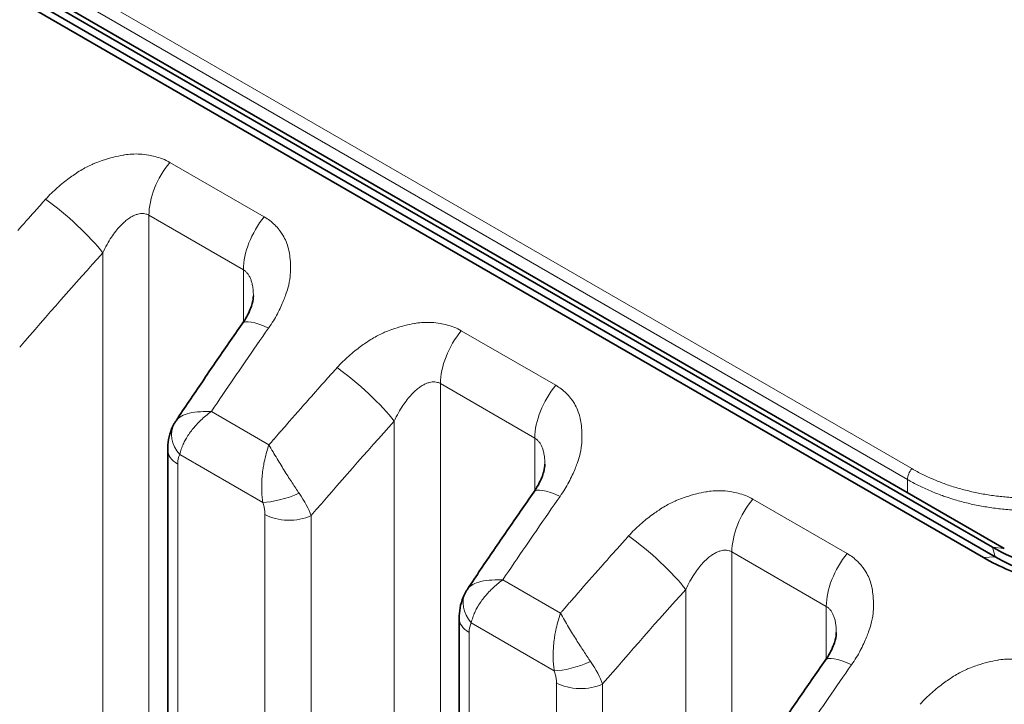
# Model space of a CAD drawing. Header units: millimetres. Extents: x 5 to 415, y 5 to 292.
# Tile 181 of 197: x 370.38 to 374.69, y 252.67 to 255.67. Entities that reach past the tile are written whole.
import ezdxf

# ---------------------------------------------------------------- set-up
doc = ezdxf.new("R2010")
doc.units = ezdxf.units.MM
doc.layers.add('Sichtbar (ISO)', color=7, linetype='Continuous', lineweight=35)
doc.layers.add('Sichtbar schmal (ISO)', color=7, linetype='Continuous', lineweight=18)

msp = doc.modelspace()

# ---------------------------------------------------------------- linework, layer by layer
at = {"layer": 'Sichtbar (ISO)'}
for p, q in [((364.91776288, 258.96914645), (374.64048108, 253.35573248)), ((374.69213251, 253.34932384), (364.96941429, 258.96273782)), ((374.65212137, 253.31372917), (364.92940319, 258.92714314)), ((369.51044387, 256.24925017), (374.60161266, 253.30986249)), ((371.4012255, 254.45640019), (371.4012255, 254.45639968)), ((371.02565068, 253.78099982), (371.02565068, 246.04134743)), ((372.67859643, 253.71890974), (372.67859643, 253.71890924)), ((372.30302161, 253.04350937), (372.30302161, 245.30376854)), ((373.95596735, 252.98141929), (373.95596735, 252.98141879))]:
    msp.add_line(p, q, dxfattribs=at)
for points, knots in [([(358.73955394, 269.27360182), (363.90608068, 266.29069609), (369.07263283, 263.30780493), (379.40573712, 257.3420226), (384.57228926, 254.35913143), (389.73884141, 251.37624027)], [-8.7679091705, -8.7679091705, -8.7679091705, -8.7679091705, -4.3839586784, -4.3839586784, -0.0000081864, -0.0000081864, -0.0000081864, -0.0000081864]), ([(376.80363593, 255.56906299), (376.85689461, 255.53831408), (376.90614159, 255.50429877), (376.99639637, 255.42943331), (377.0368307, 255.38894299), (377.12065827, 255.28679277), (377.18879983, 255.18919491), (377.26603202, 254.90881545), (377.26445266, 254.75630461), (377.20580881, 254.51984694), (377.17560237, 254.43834641), (377.09558439, 254.27378955), (377.04529611, 254.19119105), (376.9259339, 254.02775681), (376.85681893, 253.9475013), (376.70236258, 253.79289484), (376.61685688, 253.71871457), (376.43321743, 253.58006569), (376.33489698, 253.51584081), (376.13164309, 253.40163512), (376.02645492, 253.35136922), (375.71703203, 253.23023217), (375.50712243, 253.17920933), (375.23521289, 253.16189213), (375.16836815, 253.16193279), (375.00854941, 253.17270333), (374.91681885, 253.1880748), (374.74834149, 253.23674572), (374.67239977, 253.26899354), (374.60161266, 253.30986249)], [-1.1230432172, -1.1230432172, -1.1230432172, -1.1230432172, -1.0346487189, -1.0346487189, -0.9453286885, -0.9453286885, -0.8254652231, -0.8254652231, -0.7031441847, -0.7031441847, -0.6390462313, -0.6390462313, -0.5725533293, -0.5725533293, -0.5044318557, -0.5044318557, -0.4352597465, -0.4352597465, -0.3650788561, -0.3650788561, -0.2954758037, -0.2954758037, -0.1660799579, -0.1660799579, -0.1224121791, -0.1224121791, -0.0600658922, -0.0600658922, -0.000001, -0.000001, -0.000001, -0.000001]), ([(374.65212137, 253.31372917), (374.69337183, 253.28991321), (374.73705581, 253.26891373), (374.83517577, 253.23046666), (374.89003303, 253.21406949), (375.07058031, 253.17482174), (375.24069814, 253.15861538), (375.5371182, 253.20027812), (375.62020368, 253.21788357), (375.7855708, 253.26374807), (375.86771632, 253.2919475), (376.04694986, 253.36486517), (376.1431219, 253.4118645), (376.28587134, 253.49305452), (376.33500388, 253.52325734), (376.46488489, 253.60929251), (376.54313013, 253.66807193), (376.69096284, 253.79352401), (376.76019994, 253.86010381), (376.88655907, 253.99889319), (376.94355256, 254.07092325), (377.07639056, 254.26807992), (377.13863279, 254.3954479), (377.18521374, 254.55420678), (377.19289098, 254.58549795), (377.21819838, 254.71467305), (377.22184261, 254.81112976), (377.20895995, 254.90395428)], [0.000001, 0.000001, 0.000001, 0.000001, 0.03500317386, 0.03500317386, 0.07509213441, 0.07509213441, 0.16205459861, 0.16205459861, 0.19566236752, 0.19566236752, 0.22924399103, 0.22924399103, 0.27026736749, 0.27026736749, 0.292510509, 0.292510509, 0.33064576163, 0.33064576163, 0.36935419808, 0.36935419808, 0.40804701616, 0.40804701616, 0.47262941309, 0.47262941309, 0.48850223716, 0.48850223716, 0.53838884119, 0.53838884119, 0.53838884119, 0.53838884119]), ([(371.35264237, 254.3345605), (371.36758431, 254.35596799), (371.37966148, 254.37817879), (371.39131354, 254.40715569), (371.3941546, 254.41569161), (371.39993774, 254.43727264), (371.4012255, 254.44900243), (371.4012255, 254.45639968)], [0, 0, 0, 0, 0.017002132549, 0.017002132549, 0.024501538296, 0.024501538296, 0.037731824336, 0.037731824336, 0.037731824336, 0.037731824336]), ([(371.06228065, 253.90957301), (371.08142152, 253.93819545), (371.10060651, 253.96676113), (371.13906376, 254.02377748), (371.15833602, 254.05222816), (371.19696684, 254.10901308), (371.21632541, 254.13734732), (371.25512787, 254.19389792), (371.27457177, 254.22211429), (371.31354394, 254.2784277), (371.3330722, 254.30652475), (371.35264216, 254.33456143)], [5.717038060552, 5.717038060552, 5.717038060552, 5.717038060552, 5.72422974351, 5.72422974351, 5.731421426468, 5.731421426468, 5.738613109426, 5.738613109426, 5.745804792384, 5.745804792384, 5.752996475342, 5.752996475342, 5.752996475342, 5.752996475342]), ([(374.64048108, 253.35573248), (374.69169516, 253.32616402), (374.74665057, 253.30090727), (374.88266557, 253.2528316), (374.96542573, 253.23406037), (375.1136549, 253.21588031), (375.17681532, 253.21249396), (375.41019784, 253.21510879), (375.58520374, 253.24559662), (375.80700388, 253.31353636), (375.85667234, 253.33070148), (375.99615502, 253.38435857), (376.08459259, 253.4249246), (376.23633214, 253.50545342), (376.30062619, 253.5433757), (376.46220401, 253.64857402), (376.55608774, 253.71965362), (376.68997751, 253.83735464), (376.73503228, 253.88038669), (376.82383846, 253.97274003), (376.86706853, 254.02220223), (376.906921, 254.0727587)], [0.00000100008, 0.00000100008, 0.00000100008, 0.00000100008, 0.04345758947, 0.04345758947, 0.10191679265, 0.10191679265, 0.14333832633, 0.14333832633, 0.25245532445, 0.25245532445, 0.28416780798, 0.28416780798, 0.34242039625, 0.34242039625, 0.38716748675, 0.38716748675, 0.45881238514, 0.45881238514, 0.49801072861, 0.49801072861, 0.54052824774, 0.54052824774, 0.54052824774, 0.54052824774]), ([(371.02565068, 253.78099981), (371.02565068, 253.81243928), (371.03104122, 253.84423266), (371.04639257, 253.88161302), (371.05034333, 253.88973506), (371.0548263, 253.89756277)], [0, 0, 0, 0, 0.019874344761, 0.019874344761, 0.025545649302, 0.025545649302, 0.025545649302, 0.025545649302]), ([(372.6300133, 253.59707006), (372.64495523, 253.61847754), (372.6570324, 253.64068834), (372.66868446, 253.66966525), (372.67152552, 253.67820117), (372.67730866, 253.6997822), (372.67859642, 253.71151198), (372.67859643, 253.71890924)], [0, 0, 0, 0, 0.017002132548, 0.017002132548, 0.024501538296, 0.024501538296, 0.037731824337, 0.037731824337, 0.037731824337, 0.037731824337]), ([(372.33965158, 253.17208256), (372.35879245, 253.20070501), (372.37797744, 253.22927068), (372.41643468, 253.28628703), (372.43570694, 253.31473771), (372.47433777, 253.37152263), (372.49369633, 253.39985687), (372.5324988, 253.45640748), (372.5519427, 253.48462384), (372.59091486, 253.54093725), (372.61044312, 253.5690343), (372.63001308, 253.59707099)], [5.717038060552, 5.717038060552, 5.717038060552, 5.717038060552, 5.72422974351, 5.72422974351, 5.731421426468, 5.731421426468, 5.738613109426, 5.738613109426, 5.745804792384, 5.745804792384, 5.752996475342, 5.752996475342, 5.752996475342, 5.752996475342]), ([(372.30302161, 253.04350936), (372.3030216, 253.07494883), (372.30841214, 253.10674222), (372.3237635, 253.14412257), (372.32771425, 253.15224461), (372.33219722, 253.16007232)], [0, 0, 0, 0, 0.019874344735, 0.019874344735, 0.025545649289, 0.025545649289, 0.025545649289, 0.025545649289]), ([(373.90738422, 252.85957961), (373.92232615, 252.8809871), (373.93440333, 252.90319789), (373.94605539, 252.9321748), (373.94889645, 252.94071072), (373.95467959, 252.96229175), (373.95596735, 252.97402154), (373.95596735, 252.98141879)], [0, 0, 0, 0, 0.017002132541, 0.017002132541, 0.024501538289, 0.024501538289, 0.037731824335, 0.037731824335, 0.037731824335, 0.037731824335]), ([(373.6170225, 252.43459212), (373.63616337, 252.46321456), (373.65534836, 252.49178023), (373.69380561, 252.54879659), (373.71307787, 252.57724727), (373.75170869, 252.63403219), (373.77106725, 252.66236643), (373.80986972, 252.71891703), (373.82931362, 252.74713339), (373.86828578, 252.80344681), (373.88781405, 252.83154386), (373.90738401, 252.85958054)], [5.717038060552, 5.717038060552, 5.717038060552, 5.717038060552, 5.72422974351, 5.72422974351, 5.731421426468, 5.731421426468, 5.738613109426, 5.738613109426, 5.745804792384, 5.745804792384, 5.752996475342, 5.752996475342, 5.752996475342, 5.752996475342])]:
    msp.add_open_spline(points, degree=3, knots=knots, dxfattribs=at)
for points in [[(371.05482759, 253.89756503), (371.05718343, 253.90167827), (371.05968282, 253.90569825), (371.06230916, 253.90961577)], [(372.33219852, 253.16007458), (372.33455435, 253.16418783), (372.33705374, 253.1682078), (372.33968008, 253.17212532)]]:
    msp.add_open_spline(points, degree=3, dxfattribs=at)
at = {"layer": 'Sichtbar schmal (ISO)'}
for p, q in [((374.28723028, 253.69965265), (365.02413144, 259.04770526)), ((374.26786845, 253.65206216), (365.00476962, 259.00011477)), ((371.44883878, 254.8025402), (371.03511532, 255.04140356)), ((370.94356807, 246.24294282), (370.94356805, 254.80971579)), ((370.94356805, 254.80971579), (371.35729152, 254.5708525)), ((370.74108375, 246.41836038), (370.74108256, 254.64511951)), ((371.35729151, 254.34137789), (371.35729152, 254.5708525)), ((372.72620971, 254.06504975), (372.31248624, 254.30391311)), ((372.22093886, 245.50542565), (372.22093896, 254.07222534)), ((372.22093896, 254.07222534), (372.63466244, 253.83336205)), ((371.46970299, 253.80405276), (371.21701813, 253.94995856)), ((372.01845468, 245.6808213), (372.01845348, 253.90762906)), ((371.50822347, 253.8486075), (371.50377938, 253.84349092)), ((372.63466248, 253.60388743), (372.63466244, 253.83336205)), ((371.44268709, 253.55175403), (371.07892343, 253.76177473)), ((371.06958467, 245.98011019), (371.06958468, 253.71976257)), ((374.26786845, 253.59427281), (374.26786845, 253.65206216)), ((374.00358063, 253.32755931), (373.58985716, 253.56642266)), ((371.45202332, 253.49896152), (371.4520232, 245.75929974)), ((371.65450671, 253.49385655), (371.65450663, 245.75419517)), ((373.49830966, 244.76791955), (373.49830988, 253.3347349)), ((373.91203337, 253.0958716), (373.49830988, 253.3347349)), ((374.69213251, 253.34932384), (374.64048108, 253.35573248)), ((374.65212137, 253.31372917), (374.64048108, 253.35573248)), ((374.60161266, 253.30986249), (374.65212137, 253.31372917)), ((372.74707392, 253.06656231), (372.49438905, 253.21246811)), ((373.29582561, 244.94327913), (373.29582441, 253.17013861)), ((372.78559439, 253.11111705), (372.78115031, 253.10600048)), ((373.91203344, 252.86639697), (373.91203337, 253.0958716)), ((372.72005802, 252.81426359), (372.35629436, 253.02428429)), ((372.3469556, 245.2425313), (372.3469556, 252.98227212)), ((372.72939424, 252.76147107), (372.72939413, 245.02172034)), ((372.93187763, 252.7563661), (372.93187753, 245.01661559))]:
    msp.add_line(p, q, dxfattribs=at)
for centre, major_axis, ratio, start_param, end_param in [((371.12034475, 254.91177774), (-0.125, -0.21650635), 0.5773502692, 4.4300756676, 5.497786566), ((370.48907323, 254.85903927), (-0.36015335, -0.400041), 0.0233070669, 4.6815347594, 4.8147239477), ((370.58038443, 254.75568847), (-0.18568232, 0.16739796), 0.1608181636, 3.8279418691, 5.3537520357), ((376.23372716, 247.21940198), (-8.40315477, -12.21286882), 0.6254768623, 4.5096794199, 4.517316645), ((371.53406821, 254.67291439), (0.125, 0.21650635), 0.5773502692, 1.288483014, 2.3561935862), ((376.38717953, 247.11381795), (8.26158775, 12.00711998), 0.6254768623, 1.3631952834, 1.4014172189), ((371.55764136, 254.19146941), (-0.2049992, 0.14309202), 0.2476387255, 5.3299310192, 6.2831853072), ((376.28729792, 247.18784599), (6.46431637, 13.34343299), 0.5248289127, 1.2756014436, 1.2880780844), ((372.39771567, 254.1742873), (-0.125, -0.21650635), 0.5773502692, 4.4300756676, 5.4977865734), ((376.2872421, 247.18787303), (6.46431493, 13.34343002), 0.5248289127, 1.2880780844, 1.2940074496), ((371.76644396, 254.12154877), (-0.36015186, -0.40003935), 0.0233069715, 4.6815343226, 4.8147240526), ((371.85775536, 254.01819803), (-0.18568232, 0.16739796), 0.1608181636, 3.8279418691, 5.3537520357), ((376.28718789, 247.18789929), (6.46431353, 13.34342712), 0.5248289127, 1.2940074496, 1.306375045), ((377.51109809, 246.48191153), (-8.40315477, -12.21286882), 0.6254768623, 4.5096794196, 4.517316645), ((372.81143914, 253.93542394), (0.125, 0.21650635), 0.5773502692, 1.288483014, 2.3561935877), ((377.51117414, 246.48185921), (-8.40315173, -12.2128644), 0.6254768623, 4.517316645, 4.527598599), ((371.18496471, 253.82297066), (-0.13009905, 0.07466077), 0.7737741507, 0.0006594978, 1.1482479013), ((377.66455045, 246.3763275), (8.26158775, 12.00711998), 0.6254768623, 1.3631952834, 1.4014172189), ((377.51120544, 246.48183767), (8.40315046, 12.21286257), 0.6254768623, 1.3892820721, 1.3899609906), ((377.51118345, 246.4818528), (8.40315135, 12.21286386), 0.6254768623, 1.3860059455, 1.3886962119), ((377.51132147, 246.48175783), (-8.40314574, -12.21285571), 0.6254768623, 4.5347333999, 4.5355664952), ((377.51121475, 246.48183127), (-8.40315009, -12.21286202), 0.6254768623, 4.5320154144, 4.53327165), ((371.17565068, 253.78099982), (-0.15, 0), 0.5773502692, 0, 0.78539828), ((371.28003581, 253.53037855), (-0.18892149, 0.24559749), 0.3775617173, 0.1572558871, 0.4543020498), ((374.30322379, 253.67247458), (0.025, 0.04330127), 0.5773502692, 1.2547801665, 2.3561944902), ((372.83501229, 253.45397897), (-0.2049992, 0.14309202), 0.2476387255, 5.3299310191, 6.283185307), ((371.54872899, 253.61305855), (-0.14179986, -0.0489162), 0.260606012, 0.6408658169, 1.8639643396), ((371.48452141, 253.59878436), (-0.16836943, 0.1928192), 0.345978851, 3.8710657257, 4.3844099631), ((377.56466884, 246.45035554), (6.46431637, 13.34343298), 0.5248289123, 1.2756014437, 1.2880780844), ((373.67508659, 253.43679685), (-0.125, -0.21650635), 0.5773502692, 4.4300756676, 5.497786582), ((371.55808925, 253.56019881), (-0.15, 0), 0.5773502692, 0.7853989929, 2.2689232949), ((377.56461302, 246.45038258), (6.46431494, 13.34343002), 0.5248289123, 1.2880780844, 1.2940074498), ((373.04381625, 253.38405931), (-0.36015697, -0.40004498), 0.0233072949, 4.681537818, 4.8147256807), ((373.13512628, 253.28070758), (-0.18568232, 0.16739796), 0.1608181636, 3.8279418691, 5.3537520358), ((377.56455881, 246.45040885), (6.46431353, 13.34342712), 0.5248289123, 1.2940074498, 1.3063750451), ((378.788469, 245.74442109), (-8.40315477, -12.21286882), 0.6254768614, 4.5096794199, 4.5173166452), ((374.08881006, 253.19793349), (0.125, 0.21650635), 0.5773502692, 1.288483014, 2.3561935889), ((378.78854505, 245.74436877), (-8.40315173, -12.2128644), 0.6254768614, 4.5173166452, 4.5275985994), ((378.94192136, 245.63883706), (8.26158775, 12.00711997), 0.6254768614, 1.3631952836, 1.4014172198), ((372.46233563, 253.08548022), (-0.13009905, 0.07466077), 0.77377415, 0.0006594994, 1.1482479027), ((378.78857635, 245.74434723), (8.40315047, 12.21286257), 0.6254768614, 1.3892820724, 1.3899609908), ((378.78855436, 245.74436236), (8.40315135, 12.21286386), 0.6254768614, 1.3860059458, 1.3886962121), ((378.78869238, 245.7442674), (-8.40314574, -12.2128557), 0.6254768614, 4.5347334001, 4.5355664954), ((378.78858566, 245.74434083), (-8.40315009, -12.21286202), 0.6254768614, 4.5320154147, 4.5332716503), ((372.45302161, 253.04350937), (-0.15, 0), 0.5773502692, 0, 0.78539828), ((372.55739463, 252.79290057), (-0.18890919, 0.24558516), 0.3775708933, 0.1572627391, 0.454317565), ((374.11238321, 252.71648852), (-0.2049992, 0.14309202), 0.2476387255, 5.3299310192, 6.2831853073), ((372.82609991, 252.87556811), (-0.14179986, -0.0489162), 0.2606060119, 0.6408658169, 1.8639643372), ((372.76189123, 252.86129415), (-0.16837044, 0.19281973), 0.3459799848, 3.8710644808, 4.3844070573), ((378.84203978, 245.71286509), (6.46431637, 13.34343299), 0.5248289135, 1.2756014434, 1.2880780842), ((372.83546017, 252.82270837), (-0.15, 0), 0.5773502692, 0.7853989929, 2.2689232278), ((378.84198396, 245.71289213), (6.46431493, 13.34343002), 0.5248289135, 1.2880780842, 1.2940074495)]:
    msp.add_ellipse(centre, major_axis=major_axis, ratio=ratio, start_param=start_param, end_param=end_param, dxfattribs=at)
for points, knots in [([(376.20292393, 255.66656332), (376.21909307, 255.65722804), (376.25055694, 255.63785403), (376.29515513, 255.60664226), (376.33703, 255.57339005), (376.37612607, 255.53812669), (376.41232956, 255.5009402), (376.4455442, 255.46191144), (376.47568352, 255.42111987), (376.50266681, 255.37864658), (376.52641869, 255.33457603), (376.54687038, 255.28899468), (376.56396005, 255.24199015), (376.57763257, 255.19365129), (376.58783915, 255.14406902), (376.59453735, 255.09333746), (376.59769164, 255.04155346), (376.59727356, 254.9888139), (376.59326085, 254.93521614), (376.58563772, 254.88086378), (376.57439653, 254.82586706), (376.55953797, 254.77033928), (376.54107081, 254.71439705), (376.51901291, 254.65816245), (376.49339223, 254.6017629), (376.46424576, 254.54532884), (376.43162127, 254.48899687), (376.39558011, 254.43291232), (376.35619635, 254.37722568), (376.3135562, 254.32209129), (376.26776074, 254.26766997), (376.21892957, 254.21413136), (376.16720188, 254.16165214), (376.11273424, 254.11041167), (376.05569761, 254.06058812), (375.99627622, 254.01235724), (375.93466968, 253.9658935), (375.87109427, 253.92136961), (375.80577996, 253.87895274), (375.73896502, 253.83880027), (375.67089369, 253.80105835), (375.60181952, 253.76586333), (375.53200349, 253.73333949), (375.46170528, 253.70359403), (375.39117399, 253.67671414), (375.32064571, 253.65276807), (375.25034646, 253.63180767), (375.18049162, 253.6138692), (375.11128345, 253.59897372), (375.04290874, 253.58712794), (374.9755372, 253.57832573), (374.9093204, 253.57255007), (374.84439332, 253.56977546), (374.78087861, 253.56997003), (374.7188897, 253.57309667), (374.65852516, 253.57911423), (374.59986191, 253.58798129), (374.5429653, 253.59965915), (374.48792145, 253.61410575), (374.43473487, 253.63130085), (374.38343303, 253.6512349), (374.33409263, 253.6738919), (374.30259344, 253.69078275), (374.28723028, 253.69965265)], [0, 0, 0, 0, 0.0155958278, 0.0311403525, 0.0467089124, 0.062296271, 0.0779027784, 0.0935330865, 0.1091936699, 0.1248898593, 0.140626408, 0.1564084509, 0.1722414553, 0.1881312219, 0.2040837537, 0.2201045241, 0.2361983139, 0.2523707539, 0.2686293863, 0.284980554, 0.3014262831, 0.31797036, 0.33461865, 0.3513723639, 0.3682325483, 0.3852022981, 0.4022820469, 0.4194690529, 0.4367600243, 0.4541517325, 0.471638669, 0.4892117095, 0.5068587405, 0.5245657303, 0.5423180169, 0.5601007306, 0.5778974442, 0.5956886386, 0.6134534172, 0.6311716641, 0.648823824, 0.6663898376, 0.6838469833, 0.7011739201, 0.7183545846, 0.7353757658, 0.7522261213, 0.7688965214, 0.7853803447, 0.8016740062, 0.8177772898, 0.8336932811, 0.8494286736, 0.8649924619, 0.8803940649, 0.8956443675, 0.9107610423, 0.9257681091, 0.9406849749, 0.955512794, 0.9703425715, 0.9851816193, 1, 1, 1, 1]), ([(370.49086744, 254.87977061), (370.5074757, 254.89847364), (370.5247947, 254.91546316), (370.54182168, 254.93053178), (370.5598062, 254.9464478), (370.57745625, 254.96022251), (370.59364864, 254.97204424), (370.60176514, 254.97796993), (370.60951723, 254.98341136), (370.61677458, 254.98841912), (370.62677887, 254.99532233), (370.63588499, 255.00118788), (370.64455502, 255.00645965), (370.66156729, 255.01680387), (370.6768619, 255.02498437), (370.69478213, 255.03284518), (370.7000847, 255.03517118), (370.70562221, 255.03745543), (370.71151427, 255.03970289), (370.72129548, 255.04343381), (370.7319753, 255.04733218), (370.74319205, 255.05107555), (370.75762628, 255.0558927), (370.77295048, 255.06043579), (370.78827737, 255.06426522), (370.80244401, 255.06780476), (370.81660592, 255.07073391), (370.83002638, 255.07301984), (370.83227629, 255.07340307), (370.83450549, 255.07376898), (370.83671056, 255.07411836), (370.8479247, 255.07589518), (370.85854162, 255.07700711), (370.86871165, 255.07761557), (370.88126136, 255.0783664), (370.8931324, 255.07835634), (370.90464849, 255.07774412), (370.91762617, 255.0770542), (370.93016088, 255.0756064), (370.94268781, 255.07336732), (370.95204668, 255.0716945), (370.96140016, 255.0696918), (370.97062483, 255.06728523), (370.98154876, 255.06443535), (370.99229163, 255.06101731), (371.00264126, 255.05697513), (371.01404308, 255.05252202), (371.02496552, 255.04731005), (371.03511532, 255.04140356)], [0, 0, 0, 0, 0.0773491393, 0.0773491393, 0.0773491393, 0.1590480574, 0.1590480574, 0.1590480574, 0.2, 0.2, 0.2, 0.256452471, 0.256452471, 0.256452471, 0.3672231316, 0.3672231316, 0.3672231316, 0.4, 0.4, 0.4, 0.4544116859, 0.4544116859, 0.4544116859, 0.5244311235, 0.5244311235, 0.5244311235, 0.5891500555, 0.5891500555, 0.5891500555, 0.6, 0.6, 0.6, 0.6551786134, 0.6551786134, 0.6551786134, 0.7232684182, 0.7232684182, 0.7232684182, 0.8, 0.8, 0.8, 0.8573261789, 0.8573261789, 0.8573261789, 0.9252122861, 0.9252122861, 0.9252122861, 1, 1, 1, 1]), ([(370.74108294, 254.64511926), (370.74696951, 254.65777861), (370.75902391, 254.68140762), (370.77829596, 254.71307149), (370.79745152, 254.73969756), (370.81614214, 254.76166766), (370.83404888, 254.77931834), (370.85090764, 254.79301844), (370.86658113, 254.80321994), (370.88110375, 254.81041825), (370.89464955, 254.81504785), (370.90743241, 254.81738559), (370.91975686, 254.81752719), (370.93196461, 254.81527147), (370.93972045, 254.8119371), (370.94356805, 254.80971578)], [0.0000037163, 0.0000037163, 0.0000037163, 0.0000037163, 0.11501556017, 0.22023128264, 0.3170270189, 0.40631380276, 0.48850401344, 0.56383288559, 0.6328743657, 0.69672357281, 0.7569514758, 0.81530023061, 0.87314538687, 0.93356802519, 1, 1, 1, 1]), ([(371.44883878, 254.8025402), (371.45741984, 254.79769869), (371.46562482, 254.79228191), (371.47336657, 254.78638393), (371.48098897, 254.78057687), (371.4881622, 254.77430386), (371.49485476, 254.76768089), (371.50171684, 254.76089016), (371.50807362, 254.7537321), (371.51394722, 254.74634608), (371.51547858, 254.74442041), (371.51697723, 254.74247925), (371.51844433, 254.74052506), (371.52292343, 254.73455889), (371.52702731, 254.72844388), (371.53080804, 254.72212646), (371.53607675, 254.71332271), (371.54072487, 254.70412645), (371.54477266, 254.69432425), (371.54886556, 254.6844128), (371.55234476, 254.67387821), (371.55507593, 254.66246151), (371.55556233, 254.66042826), (371.55602454, 254.65836706), (371.55646132, 254.65627638), (371.55844985, 254.646758), (371.56013809, 254.63667505), (371.56137271, 254.62636789), (371.56297307, 254.61300747), (371.56379741, 254.59927131), (371.56395098, 254.58601741), (371.56409929, 254.57321872), (371.56363398, 254.56087639), (371.56297928, 254.54977699), (371.56280244, 254.5467791), (371.56257476, 254.54386848), (371.56230353, 254.54102525), (371.56062723, 254.52345304), (371.5575625, 254.50848906), (371.55262766, 254.49094018), (371.54998151, 254.48153014), (371.54674591, 254.47136853), (371.54244739, 254.45967131), (371.53979293, 254.45244792), (371.53685626, 254.44466316), (371.53353978, 254.43639237), (371.52646463, 254.41874803), (371.51763042, 254.39887193), (371.50630861, 254.37767371), (371.49572298, 254.35785388), (371.48295724, 254.33688462), (371.46784262, 254.31573018)], [0, 0, 0, 0, 0.0614003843, 0.0614003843, 0.0614003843, 0.1218542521, 0.1218542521, 0.1218542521, 0.1838393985, 0.1838393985, 0.1838393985, 0.2, 0.2, 0.2, 0.2493385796, 0.2493385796, 0.2493385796, 0.3180953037, 0.3180953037, 0.3180953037, 0.3876183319, 0.3876183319, 0.3876183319, 0.4, 0.4, 0.4, 0.4563708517, 0.4563708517, 0.4563708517, 0.5294402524, 0.5294402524, 0.5294402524, 0.6, 0.6, 0.6, 0.6190578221, 0.6190578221, 0.6190578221, 0.7368419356, 0.7368419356, 0.7368419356, 0.8, 0.8, 0.8, 0.8390020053, 0.8390020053, 0.8390020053, 0.9222061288, 0.9222061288, 0.9222061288, 1, 1, 1, 1]), ([(371.35729152, 254.57085251), (371.36050094, 254.56899949), (371.36659239, 254.56465576), (371.37478514, 254.55623546), (371.38202378, 254.54591187), (371.38833314, 254.53347832), (371.39363766, 254.51867935), (371.39778216, 254.50121018), (371.40053144, 254.48074333), (371.40121057, 254.465236), (371.4012255, 254.45676648), (371.4012255, 254.45640019)], [0, 0, 0, 0, 0.05541657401, 0.11012063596, 0.16573006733, 0.22336512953, 0.28408898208, 0.34891891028, 0.41891078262, 0.49506722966, 0.49850582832, 0.49850582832, 0.49850582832, 0.49850582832]), ([(371.76823836, 254.14228016), (371.78484662, 254.1609832), (371.80216562, 254.17797271), (371.81919261, 254.19304133), (371.83717712, 254.20895735), (371.85482717, 254.22273206), (371.87101956, 254.23455379), (371.87913607, 254.24047948), (371.88688815, 254.24592092), (371.8941455, 254.25092867), (371.90414979, 254.25783188), (371.91325591, 254.26369744), (371.92192594, 254.2689692), (371.93893822, 254.27931343), (371.95423283, 254.28749393), (371.97215305, 254.29535473), (371.97745562, 254.29768073), (371.98299313, 254.29996498), (371.9888852, 254.30221244), (371.9986664, 254.30594336), (372.00934622, 254.30984173), (372.02056298, 254.31358511), (372.0349972, 254.31840225), (372.0503214, 254.32294534), (372.06564829, 254.32677477), (372.07981493, 254.33031431), (372.09397684, 254.33324346), (372.10739731, 254.33552939), (372.10964721, 254.33591262), (372.11187641, 254.33627854), (372.11408148, 254.33662792), (372.12529563, 254.33840473), (372.13591254, 254.33951666), (372.14608258, 254.34012512), (372.15863229, 254.34087595), (372.17050332, 254.34086589), (372.18201941, 254.34025367), (372.1949971, 254.33956375), (372.20753181, 254.33811595), (372.22005874, 254.33587687), (372.22941761, 254.33420406), (372.23877108, 254.33220136), (372.24799576, 254.32979478), (372.25891968, 254.3269449), (372.26966255, 254.32352686), (372.28001218, 254.31948469), (372.29141401, 254.31503157), (372.30233644, 254.30981961), (372.31248624, 254.30391311)], [0, 0, 0, 0, 0.0773491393, 0.0773491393, 0.0773491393, 0.1590480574, 0.1590480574, 0.1590480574, 0.2, 0.2, 0.2, 0.256452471, 0.256452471, 0.256452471, 0.3672231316, 0.3672231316, 0.3672231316, 0.4, 0.4, 0.4, 0.4544116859, 0.4544116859, 0.4544116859, 0.5244311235, 0.5244311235, 0.5244311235, 0.5891500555, 0.5891500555, 0.5891500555, 0.6, 0.6, 0.6, 0.6551786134, 0.6551786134, 0.6551786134, 0.7232684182, 0.7232684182, 0.7232684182, 0.8, 0.8, 0.8, 0.8573261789, 0.8573261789, 0.8573261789, 0.9252122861, 0.9252122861, 0.9252122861, 1, 1, 1, 1]), ([(374.26786845, 253.65206216), (374.283571, 253.64288998), (374.29989047, 253.6340697), (374.31680319, 253.62563882), (374.33330254, 253.617414), (374.35036646, 253.60955988), (374.36797048, 253.60210281), (374.38517828, 253.59481357), (374.4029021, 253.58790373), (374.42111281, 253.58139152), (374.42773326, 253.57902403), (374.43441801, 253.57670906), (374.44116555, 253.57444719), (374.45262844, 253.57060466), (374.46426613, 253.56692218), (374.47610208, 253.56340272), (374.49459439, 253.55790396), (374.51357044, 253.552802), (374.53312508, 253.54812396), (374.55218115, 253.54356518), (374.57178688, 253.53940901), (374.59203414, 253.53569922), (374.61167908, 253.53209979), (374.63192814, 253.52892062), (374.65286665, 253.52621908), (374.6730849, 253.52361047), (374.69397636, 253.52140988), (374.71520501, 253.51969095), (374.73637652, 253.51797664), (374.75788282, 253.5167414), (374.77936743, 253.51599409), (374.80144614, 253.51522611), (374.82350131, 253.51497333), (374.84513093, 253.51517809), (374.86364268, 253.51535334), (374.88184222, 253.51586233), (374.8994745, 253.51663434), (374.90381433, 253.51682436), (374.90811931, 253.5170325), (374.91239251, 253.51725784), (374.93604694, 253.51850524), (374.95872524, 253.52027011), (374.98097528, 253.52247046), (375.00447062, 253.52479395), (375.02748966, 253.52760334), (375.05070495, 253.53093233), (375.07326594, 253.5341675), (375.0960134, 253.53789427), (375.119572, 253.54225214), (375.14329867, 253.5466411), (375.16782351, 253.55164562), (375.19303738, 253.55733867), (375.2165676, 253.56265156), (375.24069774, 253.56856407), (375.26533116, 253.57512347), (375.28914374, 253.58146429), (375.3134265, 253.5884096), (375.33808639, 253.59599082), (375.34687807, 253.59869366), (375.35571762, 253.60147721), (375.36460071, 253.60434256), (375.37997945, 253.60930317), (375.39550289, 253.61450806), (375.41106905, 253.61993134), (375.43542341, 253.62841644), (375.45988148, 253.63743868), (375.48406292, 253.64685381), (375.50873392, 253.65645956), (375.5331164, 253.66647393), (375.55682691, 253.67669028), (375.57924082, 253.68634795), (375.60105418, 253.69618517), (375.62196506, 253.70599062), (375.62435762, 253.70711254), (375.62673828, 253.70823415), (375.62910753, 253.70935557), (375.65400601, 253.72114052), (375.67764773, 253.7328959), (375.70060417, 253.74479386), (375.72462392, 253.75724293), (375.74789442, 253.76984875), (375.77102706, 253.78290395), (375.79276916, 253.79517438), (375.8143898, 253.80784299), (375.83635094, 253.8212193), (375.85984444, 253.83552894), (375.88370619, 253.85064341), (375.90767503, 253.86647815), (375.92956745, 253.88094113), (375.95154904, 253.89600463), (375.97342985, 253.91158347), (375.99482396, 253.92681579), (376.01612152, 253.94254062), (376.03715672, 253.95866096), (376.0410171, 253.96161936), (376.04486868, 253.96459104), (376.04871049, 253.96757534), (376.06553334, 253.98064324), (376.08217536, 253.99395527), (376.09863062, 254.00752916), (376.11857298, 254.02397955), (376.1382412, 254.04081451), (376.15761971, 254.05806657), (376.17666661, 254.07502341), (376.1954337, 254.09238319), (376.21390011, 254.11017764), (376.22530616, 254.12116864), (376.23659738, 254.13232549), (376.24776743, 254.14365582)], [0, 0, 0, 0, 0.0339183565, 0.0339183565, 0.0339183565, 0.06700772, 0.06700772, 0.06700772, 0.099352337, 0.099352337, 0.099352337, 0.1111111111, 0.1111111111, 0.1111111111, 0.1310872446, 0.1310872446, 0.1310872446, 0.1622976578, 0.1622976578, 0.1622976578, 0.1927123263, 0.1927123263, 0.1927123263, 0.2222222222, 0.2222222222, 0.2222222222, 0.2507170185, 0.2507170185, 0.2507170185, 0.2791351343, 0.2791351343, 0.2791351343, 0.3083390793, 0.3083390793, 0.3083390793, 0.3333333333, 0.3333333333, 0.3333333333, 0.3394851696, 0.3394851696, 0.3394851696, 0.3735388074, 0.3735388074, 0.3735388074, 0.4094983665, 0.4094983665, 0.4094983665, 0.4444444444, 0.4444444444, 0.4444444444, 0.4796398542, 0.4796398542, 0.4796398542, 0.5124850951, 0.5124850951, 0.5124850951, 0.5442358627, 0.5442358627, 0.5442358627, 0.5555555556, 0.5555555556, 0.5555555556, 0.5751526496, 0.5751526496, 0.5751526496, 0.6058136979, 0.6058136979, 0.6058136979, 0.6370954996, 0.6370954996, 0.6370954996, 0.6666666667, 0.6666666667, 0.6666666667, 0.6700501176, 0.6700501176, 0.6700501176, 0.7056068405, 0.7056068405, 0.7056068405, 0.7428105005, 0.7428105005, 0.7428105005, 0.7777777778, 0.7777777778, 0.7777777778, 0.8151849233, 0.8151849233, 0.8151849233, 0.8493515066, 0.8493515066, 0.8493515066, 0.882758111, 0.882758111, 0.882758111, 0.8888888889, 0.8888888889, 0.8888888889, 0.9157348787, 0.9157348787, 0.9157348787, 0.9482698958, 0.9482698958, 0.9482698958, 0.9802481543, 0.9802481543, 0.9802481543, 1, 1, 1, 1]), ([(372.01845387, 253.90762881), (372.02434044, 253.92028816), (372.03639484, 253.94391717), (372.05566689, 253.97558105), (372.07482245, 254.00220711), (372.09351307, 254.02417721), (372.11141981, 254.0418279), (372.12827857, 254.055528), (372.14395205, 254.0657295), (372.15847467, 254.07292781), (372.17202047, 254.0775574), (372.18480333, 254.07989514), (372.19712778, 254.08003674), (372.20933553, 254.07778103), (372.21709136, 254.07444666), (372.22093896, 254.07222534)], [0.0000037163, 0.0000037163, 0.0000037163, 0.0000037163, 0.11501556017, 0.22023128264, 0.3170270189, 0.40631380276, 0.48850401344, 0.56383288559, 0.6328743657, 0.69672357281, 0.7569514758, 0.81530023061, 0.87314538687, 0.93356802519, 0.99999994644, 0.99999994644, 0.99999994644, 0.99999994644]), ([(372.72620971, 254.06504975), (372.73479077, 254.06020824), (372.74299575, 254.05479147), (372.75073749, 254.04889348), (372.75835989, 254.04308642), (372.76553313, 254.03681342), (372.77222568, 254.03019044), (372.77908776, 254.02339971), (372.78544454, 254.01624166), (372.79131815, 254.00885563), (372.7928495, 254.00692996), (372.79434815, 254.0049888), (372.79581526, 254.00303461), (372.80029435, 253.99706845), (372.80439823, 253.99095343), (372.80817896, 253.98463602), (372.81344767, 253.97583226), (372.8180958, 253.966636), (372.82214359, 253.9568338), (372.82623649, 253.94692235), (372.82971568, 253.93638776), (372.83244685, 253.92497106), (372.83293326, 253.92293781), (372.83339547, 253.92087661), (372.83383224, 253.91878593), (372.83582077, 253.90926755), (372.83750901, 253.8991846), (372.83874364, 253.88887744), (372.84034399, 253.87551703), (372.84116833, 253.86178087), (372.84132191, 253.84852696), (372.84147021, 253.83572827), (372.84100491, 253.82338594), (372.8403502, 253.81228655), (372.84017337, 253.80928866), (372.83994568, 253.80637804), (372.83967445, 253.8035348), (372.83799815, 253.7859626), (372.83493342, 253.77099862), (372.82999858, 253.75344973), (372.82735243, 253.74403969), (372.82411683, 253.73387809), (372.81981831, 253.72218086), (372.81716385, 253.71495748), (372.81422719, 253.70717272), (372.8109107, 253.69890192), (372.80383555, 253.68125758), (372.79500134, 253.66138148), (372.78367953, 253.64018326), (372.77309391, 253.62036343), (372.76032816, 253.59939417), (372.74521354, 253.57823973)], [0, 0, 0, 0, 0.0614003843, 0.0614003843, 0.0614003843, 0.1218542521, 0.1218542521, 0.1218542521, 0.1838393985, 0.1838393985, 0.1838393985, 0.2, 0.2, 0.2, 0.2493385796, 0.2493385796, 0.2493385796, 0.3180953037, 0.3180953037, 0.3180953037, 0.3876183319, 0.3876183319, 0.3876183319, 0.4, 0.4, 0.4, 0.4563708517, 0.4563708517, 0.4563708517, 0.5294402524, 0.5294402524, 0.5294402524, 0.6, 0.6, 0.6, 0.6190578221, 0.6190578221, 0.6190578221, 0.7368419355, 0.7368419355, 0.7368419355, 0.8, 0.8, 0.8, 0.8390020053, 0.8390020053, 0.8390020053, 0.9222061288, 0.9222061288, 0.9222061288, 1, 1, 1, 1]), ([(371.21701723, 253.94995869), (371.20169827, 253.94992861), (371.18594594, 253.94973801), (371.16920837, 253.94890426), (371.1524708, 253.94807051), (371.13502007, 253.94627446), (371.1211897, 253.94298833), (371.10735932, 253.9397022), (371.09644609, 253.93553177), (371.08576366, 253.92972029), (371.07664621, 253.92476019), (371.0681582, 253.91827527), (371.06231632, 253.90961032)], [0, 0, 0, 0, 0.25, 0.25, 0.25, 0.5, 0.5, 0.5, 0.75, 0.75, 0.75, 0.96337508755, 0.96337508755, 0.96337508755, 0.96337508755]), ([(371.21701649, 253.94995962), (371.20857717, 253.94392254), (371.20047974, 253.93763737), (371.19274163, 253.93118819), (371.18522696, 253.92492523), (371.17805154, 253.91850845), (371.17124983, 253.91201514), (371.16428316, 253.90536435), (371.15770852, 253.89863368), (371.15154221, 253.89189903), (371.15062755, 253.89090006), (371.14972184, 253.88990098), (371.14882513, 253.88890202), (371.14346957, 253.88293576), (371.13843852, 253.87697363), (371.13370166, 253.87101479), (371.12807481, 253.86393637), (371.12286217, 253.85686286), (371.11803409, 253.84976728), (371.11325971, 253.84275059), (371.10886079, 253.83571178), (371.10484113, 253.82860582), (371.10425767, 253.82757438), (371.10368225, 253.82654149), (371.10311496, 253.82550702), (371.09982603, 253.81950942), (371.09681103, 253.81346313), (371.0940838, 253.80742705), (371.09074583, 253.80003926), (371.08783923, 253.79266816), (371.08538172, 253.78539559), (371.08267098, 253.77737367), (371.08050609, 253.76947273), (371.07892343, 253.76177473)], [0, 0, 0, 0, 0.1070659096, 0.1070659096, 0.1070659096, 0.2110402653, 0.2110402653, 0.2110402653, 0.3175364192, 0.3175364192, 0.3175364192, 0.3333333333, 0.3333333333, 0.3333333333, 0.4276799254, 0.4276799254, 0.4276799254, 0.5397530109, 0.5397530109, 0.5397530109, 0.6505798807, 0.6505798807, 0.6505798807, 0.6666666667, 0.6666666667, 0.6666666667, 0.7599331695, 0.7599331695, 0.7599331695, 0.874085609, 0.874085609, 0.874085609, 1, 1, 1, 1]), ([(371.52039013, 253.86261179), (371.51975845, 253.86187262), (371.51914065, 253.86115253), (371.51851323, 253.86042941), (371.51788582, 253.8597063), (371.51724881, 253.85898014), (371.51662233, 253.85826106), (371.51599584, 253.85754197), (371.51537988, 253.85682997), (371.51476774, 253.85612166)], [0, 0, 0, 0, 0.33333333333, 0.33333333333, 0.33333333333, 0.66666666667, 0.66666666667, 0.66666666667, 0.99999936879, 0.99999936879, 0.99999936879, 0.99999936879]), ([(371.47770708, 253.81330075), (371.47848144, 253.81428868), (371.47928177, 253.81526749), (371.48012636, 253.81624345), (371.48097094, 253.81721941), (371.48185977, 253.81819252), (371.4827044, 253.81916821), (371.48354902, 253.8201439), (371.48434944, 253.82112218), (371.48513512, 253.82210123)], [0, 0, 0, 0, 0.3333333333, 0.3333333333, 0.3333333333, 0.6666666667, 0.6666666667, 0.6666666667, 1, 1, 1, 1]), ([(371.48513512, 253.82210123), (371.48572459, 253.82273444), (371.48636275, 253.82343706), (371.48712783, 253.82430585), (371.48789291, 253.82517464), (371.48878491, 253.82620958), (371.48956927, 253.82712028), (371.49035361, 253.82803095), (371.4910303, 253.82881739), (371.49167746, 253.82957637)], [0, 0, 0, 0, 0.33333333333, 0.33333333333, 0.33333333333, 0.66666666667, 0.66666666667, 0.66666666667, 0.99999263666, 0.99999263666, 0.99999263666, 0.99999263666]), ([(372.63466244, 253.83336206), (372.63787186, 253.83150904), (372.64396332, 253.82716531), (372.65215606, 253.81874502), (372.6593947, 253.80842142), (372.66570407, 253.79598787), (372.67100859, 253.7811889), (372.67515309, 253.76371973), (372.67790237, 253.74325288), (372.6785815, 253.72774556), (372.67859643, 253.71927603), (372.67859643, 253.71890974)], [0, 0, 0, 0, 0.05541657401, 0.11012063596, 0.16573006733, 0.22336512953, 0.28408898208, 0.34891891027, 0.41891078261, 0.49506722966, 0.49850582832, 0.49850582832, 0.49850582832, 0.49850582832]), ([(371.44268709, 253.55175403), (371.44129566, 253.56003297), (371.44019078, 253.56853298), (371.43937411, 253.57717092), (371.43855348, 253.58585068), (371.43802472, 253.59466936), (371.43776426, 253.60354274), (371.43747749, 253.61331251), (371.43751685, 253.62314831), (371.43781133, 253.63292122), (371.43810361, 253.64262098), (371.43863336, 253.65224891), (371.43941606, 253.66191067), (371.44028385, 253.67262296), (371.44146272, 253.68337923), (371.44299661, 253.69432338), (371.44399907, 253.70147581), (371.44515387, 253.70870814), (371.44647531, 253.71605381), (371.44724791, 253.72034861), (371.44807842, 253.72468068), (371.4489678, 253.72904013), (371.45144214, 253.74116865), (371.45437561, 253.75351202), (371.45775706, 253.76582231), (371.46128828, 253.77867784), (371.46530873, 253.79149158), (371.46969804, 253.80404944)], [0, 0, 0, 0, 0.10714016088, 0.10714016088, 0.10714016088, 0.21479893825, 0.21479893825, 0.21479893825, 0.33333333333, 0.33333333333, 0.33333333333, 0.45098050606, 0.45098050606, 0.45098050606, 0.5814195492, 0.5814195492, 0.5814195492, 0.66666666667, 0.66666666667, 0.66666666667, 0.71650815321, 0.71650815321, 0.71650815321, 0.8551731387, 0.8551731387, 0.8551731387, 0.99997982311, 0.99997982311, 0.99997982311, 0.99997982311]), ([(371.60190869, 253.59181641), (371.59690009, 253.59912548), (371.58678914, 253.61404872), (371.57132672, 253.63736485), (371.5554696, 253.66177771), (371.53901376, 253.68765324), (371.52193749, 253.71511069), (371.50432169, 253.74414089), (371.48641229, 253.77450412), (371.47519724, 253.794188), (371.46970131, 253.80404685)], [0, 0, 0, 0, 0.10545753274, 0.21059082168, 0.31991478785, 0.43514652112, 0.55878033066, 0.6928312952, 0.83923842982, 0.99994535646, 0.99994535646, 0.99994535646, 0.99994535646]), ([(373.04560929, 253.40478972), (373.06221755, 253.42349275), (373.07953655, 253.44048227), (373.09656353, 253.45555089), (373.11454804, 253.4714669), (373.1321981, 253.48524162), (373.14839049, 253.49706334), (373.15650699, 253.50298903), (373.16425907, 253.50843047), (373.17151642, 253.51343822), (373.18152072, 253.52034144), (373.19062684, 253.52620699), (373.19929687, 253.53147876), (373.21630914, 253.54182298), (373.23160375, 253.55000348), (373.24952398, 253.55786429), (373.25482654, 253.56019029), (373.26036405, 253.56247454), (373.26625612, 253.56472199), (373.27603732, 253.56845292), (373.28671715, 253.57235128), (373.2979339, 253.57609466), (373.31236813, 253.5809118), (373.32769232, 253.5854549), (373.34301922, 253.58928433), (373.35718586, 253.59282386), (373.37134776, 253.59575302), (373.38476823, 253.59803895), (373.38701814, 253.59842218), (373.38924734, 253.59878809), (373.39145241, 253.59913747), (373.40266655, 253.60091429), (373.41328346, 253.60202621), (373.4234535, 253.60263467), (373.43600321, 253.6033855), (373.44787425, 253.60337545), (373.45939034, 253.60276323), (373.47236802, 253.6020733), (373.48490273, 253.6006255), (373.49742966, 253.59838642), (373.50678853, 253.59671361), (373.51614201, 253.59471091), (373.52536668, 253.59230434), (373.53629061, 253.58945445), (373.54703347, 253.58603641), (373.55738311, 253.58199424), (373.56878493, 253.57754112), (373.57970737, 253.57232916), (373.58985716, 253.56642266)], [0, 0, 0, 0, 0.0773491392, 0.0773491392, 0.0773491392, 0.1590480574, 0.1590480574, 0.1590480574, 0.2, 0.2, 0.2, 0.256452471, 0.256452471, 0.256452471, 0.3672231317, 0.3672231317, 0.3672231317, 0.4, 0.4, 0.4, 0.4544116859, 0.4544116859, 0.4544116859, 0.5244311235, 0.5244311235, 0.5244311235, 0.5891500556, 0.5891500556, 0.5891500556, 0.6, 0.6, 0.6, 0.6551786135, 0.6551786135, 0.6551786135, 0.7232684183, 0.7232684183, 0.7232684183, 0.8, 0.8, 0.8, 0.857326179, 0.857326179, 0.857326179, 0.9252122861, 0.9252122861, 0.9252122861, 1, 1, 1, 1]), ([(373.29582479, 253.17013837), (373.30171136, 253.18279771), (373.31376576, 253.20642673), (373.33303781, 253.2380906), (373.35219337, 253.26471667), (373.37088399, 253.28668677), (373.38879073, 253.30433745), (373.40564949, 253.31803755), (373.42132298, 253.32823905), (373.4358456, 253.33543736), (373.4493914, 253.34006695), (373.46217426, 253.34240469), (373.47449871, 253.3425463), (373.48670645, 253.34029058), (373.49446228, 253.33695621), (373.49830988, 253.3347349)], [0.0000037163, 0.0000037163, 0.0000037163, 0.0000037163, 0.11501556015, 0.22023128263, 0.31702701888, 0.40631380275, 0.48850401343, 0.56383288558, 0.63287436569, 0.69672357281, 0.7569514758, 0.8153002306, 0.87314538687, 0.93356802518, 0.99999987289, 0.99999987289, 0.99999987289, 0.99999987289]), ([(374.00358063, 253.32755931), (374.01216169, 253.3227178), (374.02036667, 253.31730102), (374.02810841, 253.31140304), (374.03573081, 253.30559598), (374.04290405, 253.29932297), (374.04959661, 253.2927), (374.05645868, 253.28590927), (374.06281547, 253.27875121), (374.06868907, 253.27136518), (374.07022042, 253.26943952), (374.07171908, 253.26749835), (374.07318618, 253.26554416), (374.07766527, 253.259578), (374.08176916, 253.25346299), (374.08554989, 253.24714557), (374.09081859, 253.23834181), (374.09546672, 253.22914556), (374.09951451, 253.21934335), (374.10360741, 253.2094319), (374.10708661, 253.19889731), (374.10981777, 253.18748062), (374.11030418, 253.18544737), (374.11076639, 253.18338617), (374.11120317, 253.18129549), (374.11319169, 253.17177711), (374.11487994, 253.16169416), (374.11611456, 253.151387), (374.11771492, 253.13802658), (374.11853926, 253.12429042), (374.11869283, 253.11103651), (374.11884113, 253.09823783), (374.11837583, 253.08589549), (374.11772113, 253.0747961), (374.11754429, 253.07179821), (374.11731661, 253.06888759), (374.11704538, 253.06604435), (374.11536908, 253.04847215), (374.11230434, 253.03350817), (374.10736951, 253.01595928), (374.10472336, 253.00654924), (374.10148775, 252.99638764), (374.09718924, 252.98469042), (374.09453477, 252.97746703), (374.09159811, 252.96968227), (374.08828163, 252.96141147), (374.08120647, 252.94376714), (374.07237226, 252.92389103), (374.06105045, 252.90269281), (374.05046483, 252.88287298), (374.03769909, 252.86190373), (374.02258447, 252.84074929)], [0, 0, 0, 0, 0.0614003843, 0.0614003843, 0.0614003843, 0.1218542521, 0.1218542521, 0.1218542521, 0.1838393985, 0.1838393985, 0.1838393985, 0.2, 0.2, 0.2, 0.2493385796, 0.2493385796, 0.2493385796, 0.3180953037, 0.3180953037, 0.3180953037, 0.3876183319, 0.3876183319, 0.3876183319, 0.4, 0.4, 0.4, 0.4563708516, 0.4563708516, 0.4563708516, 0.5294402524, 0.5294402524, 0.5294402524, 0.6, 0.6, 0.6, 0.6190578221, 0.6190578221, 0.6190578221, 0.7368419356, 0.7368419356, 0.7368419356, 0.8, 0.8, 0.8, 0.8390020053, 0.8390020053, 0.8390020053, 0.9222061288, 0.9222061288, 0.9222061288, 1, 1, 1, 1]), ([(372.49438815, 253.21246825), (372.4790692, 253.21243816), (372.46331686, 253.21224757), (372.44657929, 253.21141381), (372.42984172, 253.21058006), (372.41239099, 253.20878402), (372.39856062, 253.20549788), (372.38473025, 253.20221175), (372.37381701, 253.19804133), (372.36313459, 253.19222984), (372.35401713, 253.18726974), (372.34552913, 253.18078482), (372.33968724, 253.17211987)], [0, 0, 0, 0, 0.25, 0.25, 0.25, 0.5, 0.5, 0.5, 0.75, 0.75, 0.75, 0.96337508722, 0.96337508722, 0.96337508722, 0.96337508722]), ([(372.49438741, 253.21246918), (372.48594809, 253.20643209), (372.47785066, 253.20014693), (372.47011255, 253.19369774), (372.46259788, 253.18743478), (372.45542246, 253.181018), (372.44862075, 253.1745247), (372.44165408, 253.1678739), (372.43507944, 253.16114323), (372.42891314, 253.15440858), (372.42799847, 253.15340961), (372.42709276, 253.15241053), (372.42619605, 253.15141157), (372.42084049, 253.14544531), (372.41580945, 253.13948318), (372.41107259, 253.13352434), (372.40544574, 253.12644592), (372.40023309, 253.11937242), (372.39540502, 253.11227683), (372.39063063, 253.10526014), (372.38623171, 253.09822133), (372.38221206, 253.09111538), (372.38162859, 253.09008393), (372.38105317, 253.08905105), (372.38048589, 253.08801657), (372.37719695, 253.08201898), (372.37418195, 253.07597269), (372.37145472, 253.0699366), (372.36811675, 253.06254881), (372.36521016, 253.05517772), (372.36275264, 253.04790514), (372.36004191, 253.03988322), (372.35787701, 253.03198228), (372.35629436, 253.02428429)], [0, 0, 0, 0, 0.1070659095, 0.1070659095, 0.1070659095, 0.2110402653, 0.2110402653, 0.2110402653, 0.3175364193, 0.3175364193, 0.3175364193, 0.3333333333, 0.3333333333, 0.3333333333, 0.4276799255, 0.4276799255, 0.4276799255, 0.5397530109, 0.5397530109, 0.5397530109, 0.6505798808, 0.6505798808, 0.6505798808, 0.6666666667, 0.6666666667, 0.6666666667, 0.7599331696, 0.7599331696, 0.7599331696, 0.874085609, 0.874085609, 0.874085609, 1, 1, 1, 1]), ([(372.79776106, 253.12512134), (372.79712938, 253.12438217), (372.79651157, 253.12366209), (372.79588416, 253.12293897), (372.79525675, 253.12221585), (372.79461974, 253.12148969), (372.79399325, 253.12077061), (372.79336677, 253.12005153), (372.79275081, 253.11933952), (372.79213866, 253.11863121)], [0, 0, 0, 0, 0.33333333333, 0.33333333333, 0.33333333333, 0.66666666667, 0.66666666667, 0.66666666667, 0.99999936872, 0.99999936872, 0.99999936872, 0.99999936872]), ([(372.755078, 253.07581031), (372.75585236, 253.07679824), (372.7566527, 253.07777704), (372.75749728, 253.07875301), (372.75834186, 253.07972897), (372.7592307, 253.08070208), (372.76007532, 253.08167777), (372.76091994, 253.08265346), (372.76172036, 253.08363173), (372.76250605, 253.08461078)], [0, 0, 0, 0, 0.3333333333, 0.3333333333, 0.3333333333, 0.6666666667, 0.6666666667, 0.6666666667, 1, 1, 1, 1]), ([(372.76250605, 253.08461078), (372.76309552, 253.08524399), (372.76373368, 253.08594661), (372.76449875, 253.0868154), (372.76526383, 253.08768419), (372.76615583, 253.08871914), (372.76694019, 253.08962983), (372.76772454, 253.0905405), (372.76840122, 253.09132694), (372.76904838, 253.09208592)], [0.00000000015, 0.00000000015, 0.00000000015, 0.00000000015, 0.33333333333, 0.33333333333, 0.33333333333, 0.66666666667, 0.66666666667, 0.66666666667, 0.99999263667, 0.99999263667, 0.99999263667, 0.99999263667]), ([(373.91203337, 253.09587161), (373.91524279, 253.09401859), (373.92133424, 253.08967487), (373.92952698, 253.08125457), (373.93676563, 253.07093097), (373.94307499, 253.05849742), (373.94837951, 253.04369845), (373.95252401, 253.02622929), (373.95527329, 253.00576244), (373.95595242, 252.99025511), (373.95596735, 252.98178559), (373.95596735, 252.98141929)], [0, 0, 0, 0, 0.055416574, 0.11012063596, 0.16573006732, 0.22336512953, 0.28408898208, 0.34891891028, 0.41891078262, 0.49506722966, 0.49850582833, 0.49850582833, 0.49850582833, 0.49850582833]), ([(372.72005802, 252.81426359), (372.71866659, 252.82254253), (372.71756171, 252.83104253), (372.71674503, 252.83968047), (372.7159244, 252.84836023), (372.71539564, 252.85717892), (372.71513518, 252.8660523), (372.71484841, 252.87582206), (372.71488778, 252.88565786), (372.71518226, 252.89543077), (372.71547453, 252.90513053), (372.71600429, 252.91475846), (372.71678698, 252.92442022), (372.71765478, 252.93513251), (372.71883364, 252.94588878), (372.72036753, 252.95683293), (372.72136999, 252.96398537), (372.72252479, 252.97121769), (372.72384623, 252.97856336), (372.72461884, 252.98285816), (372.72544935, 252.98719023), (372.72633872, 252.99154969), (372.72881306, 253.0036782), (372.73174654, 253.01602158), (372.73512798, 253.02833187), (372.7386592, 253.0411874), (372.74267965, 253.05400113), (372.74706896, 253.06655899)], [0, 0, 0, 0, 0.10714016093, 0.10714016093, 0.10714016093, 0.21479893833, 0.21479893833, 0.21479893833, 0.33333333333, 0.33333333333, 0.33333333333, 0.45098050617, 0.45098050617, 0.45098050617, 0.58141954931, 0.58141954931, 0.58141954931, 0.66666666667, 0.66666666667, 0.66666666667, 0.71650815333, 0.71650815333, 0.71650815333, 0.85517313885, 0.85517313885, 0.85517313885, 0.99997982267, 0.99997982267, 0.99997982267, 0.99997982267]), ([(372.87927961, 252.85432597), (372.87427101, 252.86163503), (372.86416006, 252.87655827), (372.84869764, 252.8998744), (372.83284053, 252.92428727), (372.81638468, 252.95016279), (372.79930842, 252.97762024), (372.78169261, 253.00665044), (372.76378321, 253.03701367), (372.75256817, 253.05669755), (372.74707223, 253.0665564)], [0, 0, 0, 0, 0.10545753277, 0.21059082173, 0.31991478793, 0.43514652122, 0.55878033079, 0.69283129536, 0.83923843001, 0.99994535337, 0.99994535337, 0.99994535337, 0.99994535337]), ([(374.32298021, 252.66729927), (374.33958847, 252.6860023), (374.35690747, 252.70299182), (374.37393446, 252.71806044), (374.39191897, 252.73397645), (374.40956902, 252.74775117), (374.42576141, 252.75957289), (374.43387792, 252.76549859), (374.44163, 252.77094002), (374.44888735, 252.77594778), (374.45889164, 252.78285099), (374.46799776, 252.78871654), (374.47666779, 252.79398831), (374.49368007, 252.80433253), (374.50897467, 252.81251303), (374.5268949, 252.82037384), (374.53219747, 252.82269984), (374.53773498, 252.82498409), (374.54362704, 252.82723155), (374.55340825, 252.83096247), (374.56408807, 252.83486084), (374.57530482, 252.83860421), (374.58973905, 252.84342136), (374.60506325, 252.84796445), (374.62039014, 252.85179388), (374.63455678, 252.85533342), (374.64871869, 252.85826257), (374.66213916, 252.8605485), (374.66438906, 252.86093173), (374.66661826, 252.86129764), (374.66882333, 252.86164702), (374.68003748, 252.86342384), (374.69065439, 252.86453577), (374.70082442, 252.86514423), (374.71337414, 252.86589506), (374.72524517, 252.865885), (374.73676126, 252.86527278), (374.74973895, 252.86458286), (374.76227366, 252.86313505), (374.77480058, 252.86089598), (374.78415945, 252.85922316), (374.79351293, 252.85722046), (374.8027376, 252.85481389), (374.81366153, 252.85196401), (374.8244044, 252.84854597), (374.83475403, 252.84450379), (374.84615585, 252.84005068), (374.85707829, 252.83483871), (374.86722809, 252.82893222)], [0, 0, 0, 0, 0.0773491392, 0.0773491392, 0.0773491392, 0.1590480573, 0.1590480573, 0.1590480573, 0.2, 0.2, 0.2, 0.256452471, 0.256452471, 0.256452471, 0.3672231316, 0.3672231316, 0.3672231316, 0.4, 0.4, 0.4, 0.4544116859, 0.4544116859, 0.4544116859, 0.5244311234, 0.5244311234, 0.5244311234, 0.5891500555, 0.5891500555, 0.5891500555, 0.6, 0.6, 0.6, 0.6551786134, 0.6551786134, 0.6551786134, 0.7232684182, 0.7232684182, 0.7232684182, 0.8, 0.8, 0.8, 0.857326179, 0.857326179, 0.857326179, 0.9252122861, 0.9252122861, 0.9252122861, 1, 1, 1, 1])]:
    msp.add_open_spline(points, degree=3, knots=knots, dxfattribs=at)
for points in [[(371.44268709, 253.55175403), (371.44477406, 253.54519295), (371.44825104, 253.53253006), (371.45159398, 253.51460857), (371.45213684, 253.50398983), (371.45202332, 253.49896152)], [(372.72005802, 252.81426359), (372.72214498, 252.8077025), (372.72562196, 252.79503961), (372.7289649, 252.77711812), (372.72950776, 252.76649938), (372.72939424, 252.76147107)]]:
    msp.add_open_spline(points, degree=3, dxfattribs=at)

doc.saveas('drawing.dxf')
